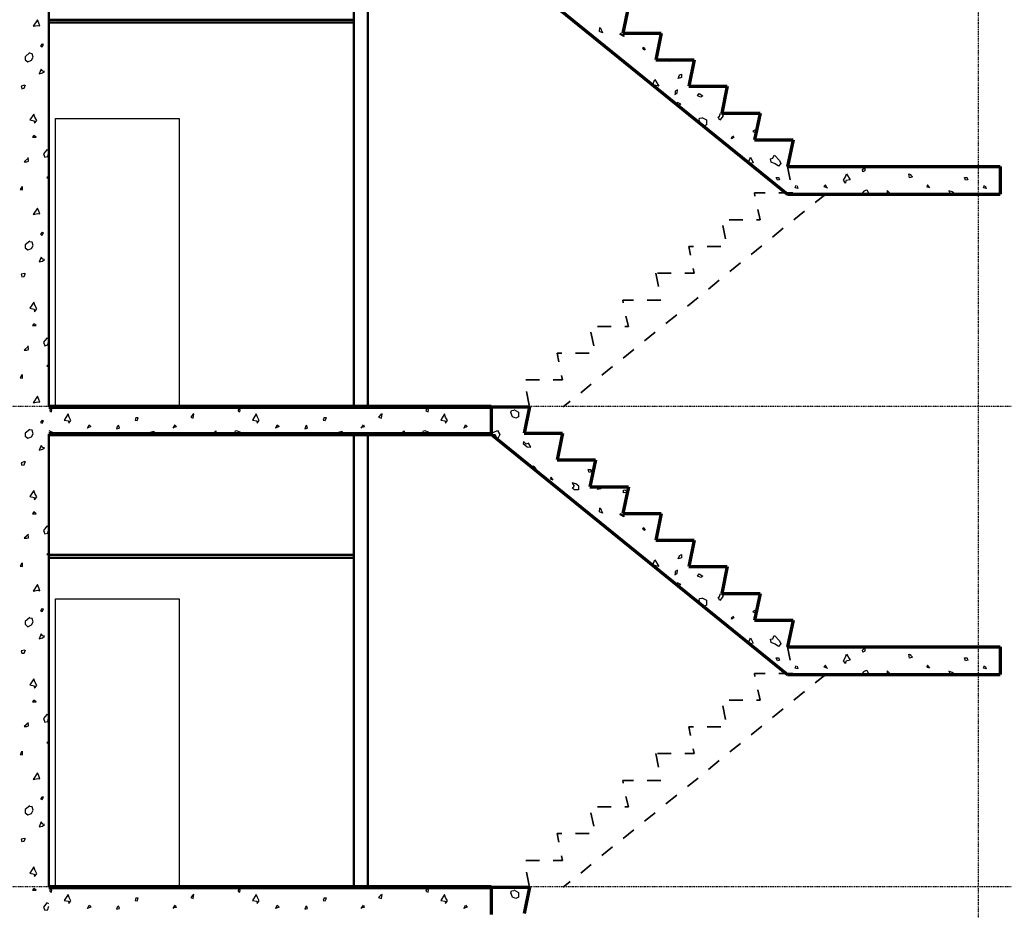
# Model space of a CAD drawing. Header units: millimetres. Extents: x 361 to 67326, y 666 to 56869.
# Tile 115 of 129: x 45473 to 52649, y 34377 to 40866. Entities that reach past the tile are written whole.
import ezdxf

# ---------------------------------------------------------------- set-up
doc = ezdxf.new("R2010")
doc.units = ezdxf.units.MM
doc.linetypes.add('DASHDOT', pattern=[25.4, 12.7, -6.35, 0, -6.35])
doc.layers.add('stramien', color=1, linetype='DASHDOT')
doc.layers.add('vanarris', color=253, linetype='Continuous')

# ---------------------------------------------------------------- blocks, each defined once
blk = doc.blocks.new('*U72')
at = {"layer": 'stramien', "color": 1, "ltscale": 0.5}
blk.add_lwpolyline([(0, 21501.2), (0, -25501.2)], dxfattribs=at)
blk = doc.blocks.new('*U71')
at = {"layer": 'stramien', "color": 0, "linetype": 'ByBlock', "lineweight": -2, "transparency": 16777216}
blk.add_blockref('*U72', (43200, 0), dxfattribs=at)

msp = doc.modelspace()

# ---------------------------------------------------------------- linework, layer by layer
at = {"layer": 'stramien', "color": 1, "ltscale": 0.5}
for points in [[(1736.5, 38051.2), (67326.2, 38051.2)], [(1736.5, 34551.2), (67326.2, 34551.2)]]:
    msp.add_lwpolyline(points, dxfattribs=at)
at = {"layer": 'vanarris', "lineweight": 50}
for p, q in [((45683.9, 41346.2), (45683.9, 38046.2)), ((47908.9, 41346.2), (47908.9, 38046.2)), ((48008.9, 41346.2), (48008.9, 38046.2)), ((47908.9, 40866.2), (45683.9, 40866.2)), ((47908.9, 40846.2), (45683.9, 40846.2)), ((45683.9, 37846.2), (45683.9, 34546.2)), ((47908.9, 37846.2), (47908.9, 34546.2)), ((48008.9, 37846.2), (48008.9, 34546.2)), ((47908.9, 36966.2), (45683.9, 36966.2)), ((47908.9, 36946.2), (45683.9, 36946.2))]:
    msp.add_line(p, q, dxfattribs=at)
at = {"layer": 'vanarris', "lineweight": 70}
for p, q in [((48908.9, 41346.2), (51068.9, 39596.2)), ((49908.9, 40963.7), (49868.9, 40768.7)), ((49868.9, 40768.7), (50148.9, 40768.7)), ((50148.9, 40768.7), (50108.9, 40573.7)), ((50108.9, 40573.7), (50388.9, 40573.7)), ((50388.9, 40573.7), (50348.9, 40381.2)), ((50348.9, 40381.2), (50628.9, 40381.2)), ((50628.9, 40381.2), (50588.9, 40186.2)), ((50588.9, 40186.2), (50868.9, 40186.2)), ((50868.9, 40186.2), (50828.9, 39991.2)), ((50828.9, 39991.2), (51108.9, 39991.2)), ((51108.9, 39991.2), (51068.9, 39796.2)), ((51068.9, 39796.2), (52618.9, 39796.2)), ((52618.9, 39796.2), (52618.9, 39596.2)), ((51068.9, 39596.2), (52618.9, 39596.2)), ((48908.9, 38046.2), (49188.9, 38046.2)), ((48908.9, 38046.2), (48908.9, 37846.2)), ((49188.9, 38046.2), (49148.9, 37853.7)), ((48908.9, 37846.2), (51068.9, 36096.2)), ((49148.9, 37853.7), (49428.9, 37853.7)), ((49428.9, 37853.7), (49388.9, 37658.7)), ((49388.9, 37658.7), (49668.9, 37658.7)), ((49668.9, 37658.7), (49628.9, 37463.7)), ((49628.9, 37463.7), (49908.9, 37463.7)), ((49908.9, 37463.7), (49868.9, 37268.7)), ((49868.9, 37268.7), (50148.9, 37268.7)), ((50148.9, 37268.7), (50108.9, 37073.7)), ((50108.9, 37073.7), (50388.9, 37073.7)), ((50388.9, 37073.7), (50348.9, 36881.2)), ((50348.9, 36881.2), (50628.9, 36881.2)), ((50628.9, 36881.2), (50588.9, 36686.2)), ((50588.9, 36686.2), (50868.9, 36686.2)), ((50868.9, 36686.2), (50828.9, 36491.2)), ((50828.9, 36491.2), (51108.9, 36491.2)), ((51108.9, 36491.2), (51068.9, 36296.2)), ((51068.9, 36296.2), (52618.9, 36296.2)), ((52618.9, 36296.2), (52618.9, 36096.2)), ((51068.9, 36096.2), (52618.9, 36096.2)), ((48908.9, 34546.2), (49188.9, 34546.2)), ((48908.9, 34546.2), (48908.9, 34346.2)), ((49188.9, 34546.2), (49148.9, 34353.7))]:
    msp.add_line(p, q, dxfattribs=at)
at = {"layer": 'vanarris', "lineweight": 25}
for p, q in [((45601.4, 40866.2), (45571.4, 40818.7)), ((45611.4, 40841.2), (45601.4, 40866.2)), ((45618.9, 40821.2), (45611.4, 40841.2)), ((45571.4, 40818.7), (45603.9, 40823.7)), ((45603.9, 40823.7), (45618.9, 40821.2)), ((49698.9, 40781.2), (49701.4, 40808.7)), ((49721.4, 40771.2), (49698.9, 40781.2)), ((49703.9, 40808.7), (49721.4, 40771.2)), ((49848.9, 40768.7), (49876.4, 40751.2)), ((49848.9, 40758.7), (49851.4, 40768.7)), ((45636.4, 40691.2), (45623.9, 40676.2)), ((49876.4, 40743.7), (49848.9, 40758.7)), ((49876.4, 40751.2), (49876.4, 40743.7)), ((45546.4, 40626.2), (45511.4, 40596.2)), ((45563.9, 40618.7), (45546.4, 40621.2)), ((45571.4, 40593.7), (45563.9, 40618.7)), ((45623.9, 40676.2), (45636.4, 40668.7)), ((45646.4, 40686.2), (45636.4, 40688.7)), ((45636.4, 40668.7), (45646.4, 40686.2)), ((50013.9, 40661.2), (50018.9, 40663.7)), ((50021.4, 40643.7), (50013.9, 40661.2)), ((50016.4, 40666.2), (50031.4, 40648.7)), ((50031.4, 40648.7), (50021.4, 40643.7)), ((45511.4, 40596.2), (45511.4, 40573.7)), ((45511.4, 40573.7), (45531.4, 40558.7)), ((45531.4, 40558.7), (45558.9, 40571.2)), ((45558.9, 40571.2), (45571.4, 40593.7)), ((49828.9, 40593.7), (49836.4, 40588.7)), ((50208.9, 40561.2), (50208.9, 40573.7)), ((50226.4, 40563.7), (50208.9, 40561.2)), ((50218.9, 40573.7), (50226.4, 40563.7)), ((45628.9, 40506.2), (45613.9, 40471.2)), ((45613.9, 40471.2), (45638.9, 40478.7)), ((45641.4, 40491.2), (45628.9, 40506.2)), ((45638.9, 40478.7), (45653.9, 40488.7)), ((45653.9, 40488.7), (45641.4, 40491.2)), ((50083.9, 40386.2), (50091.4, 40406.2)), ((50091.4, 40406.2), (50101.4, 40431.2)), ((50101.4, 40431.2), (50131.4, 40381.2)), ((50271.4, 40438.7), (50281.4, 40461.2)), ((50296.4, 40446.2), (50271.4, 40438.7)), ((50278.9, 40461.2), (50296.4, 40468.7)), ((50296.4, 40468.7), (50296.4, 40446.2)), ((45508.9, 40388.7), (45483.9, 40381.2)), ((45483.9, 40381.2), (45488.9, 40363.7)), ((45488.9, 40363.7), (45506.4, 40366.2)), ((45506.4, 40366.2), (45513.9, 40391.2)), ((50098.9, 40388.7), (50083.9, 40386.2)), ((50131.4, 40381.2), (50098.9, 40388.7)), ((50246.4, 40321.2), (50263.9, 40331.2)), ((50266.4, 40356.2), (50248.9, 40346.2)), ((50248.9, 40346.2), (50248.9, 40321.2)), ((50263.9, 40331.2), (50266.4, 40356.2)), ((50268.9, 40263.7), (50248.9, 40253.7)), ((50268.9, 40263.7), (50288.9, 40253.7)), ((50413.9, 40311.2), (50423.9, 40328.7)), ((50436.4, 40301.2), (50413.9, 40311.2)), ((50423.9, 40328.7), (50451.4, 40311.2)), ((50451.4, 40311.2), (50436.4, 40301.2)), ((50288.9, 40253.7), (50271.4, 40233.7)), ((45576.4, 40178.7), (45546.4, 40136.2)), ((45546.4, 40136.2), (45578.9, 40128.7)), ((45583.9, 40156.2), (45576.4, 40178.7)), ((45578.9, 40128.7), (45581.4, 40111.2)), ((45581.4, 40111.2), (45596.4, 40131.2)), ((45596.4, 40131.2), (45583.9, 40156.2)), ((45733.9, 38046.2), (45733.9, 40146.2)), ((45733.9, 40146.2), (46633.9, 40146.2)), ((46633.9, 40146.2), (46633.9, 38046.2)), ((50423.9, 40133.7), (50426.4, 40148.7)), ((50436.4, 40101.2), (50423.9, 40133.7)), ((50426.4, 40148.7), (50443.9, 40151.2)), ((50443.9, 40153.7), (50478.9, 40136.2)), ((50478.9, 40136.2), (50478.9, 40101.2)), ((50563.9, 40156.2), (50573.9, 40163.7)), ((50576.4, 40133.7), (50563.9, 40156.2)), ((50573.9, 40163.7), (50581.4, 40186.2)), ((50598.9, 40166.2), (50576.4, 40133.7)), ((50586.4, 40186.2), (50598.9, 40166.2)), ((50458.9, 40091.2), (50436.4, 40101.2)), ((50478.9, 40101.2), (50458.9, 40091.2)), ((50831.4, 40061.2), (50816.4, 40051.2)), ((50816.4, 40051.2), (50828.9, 40046.2)), ((45576.4, 40023.7), (45566.4, 40011.2)), ((45566.4, 40011.2), (45593.9, 40011.2)), ((45593.9, 40011.2), (45576.4, 40023.7)), ((50661.4, 39998.7), (50666.4, 40016.2)), ((50676.4, 40008.7), (50661.4, 39998.7)), ((50668.9, 40021.2), (50676.4, 40008.7)), ((50981.4, 39991.2), (50988.9, 39983.7)), ((50988.9, 39983.7), (50996.4, 39991.2)), ((45671.4, 39918.7), (45646.4, 39888.7)), ((45683.9, 39911.2), (45671.4, 39918.7)), ((45536.4, 39858.7), (45506.4, 39831.2)), ((45506.4, 39831.2), (45523.9, 39831.2)), ((45523.9, 39831.2), (45536.4, 39836.2)), ((45536.4, 39836.2), (45533.9, 39861.2)), ((45646.4, 39888.7), (45656.4, 39863.7)), ((45656.4, 39863.7), (45678.9, 39868.7)), ((45678.9, 39868.7), (45681.4, 39891.2)), ((45681.4, 39891.2), (45683.9, 39891.2)), ((50776.4, 39826.2), (50788.9, 39838.7)), ((50788.9, 39838.7), (50798.9, 39863.7)), ((50798.9, 39863.7), (50818.9, 39823.7)), ((50943.9, 39853.7), (50961.4, 39856.2)), ((50948.9, 39828.7), (50943.9, 39853.7)), ((50978.9, 39816.2), (50948.9, 39828.7)), ((50961.4, 39856.2), (50971.4, 39878.7)), ((50973.9, 39878.7), (51011.4, 39841.2)), ((51011.4, 39841.2), (51018.9, 39818.7)), ((50781.4, 39821.2), (50776.4, 39826.2)), ((50818.9, 39823.7), (50786.4, 39816.2)), ((51003.9, 39798.7), (50978.9, 39816.2)), ((51018.9, 39818.7), (51003.9, 39798.7)), ((51616.4, 39773.7), (51628.9, 39786.2)), ((51618.9, 39758.7), (51616.4, 39773.7)), ((51631.4, 39766.2), (51618.9, 39758.7)), ((51631.4, 39783.7), (51631.4, 39766.2)), ((51726.4, 39786.2), (51718.9, 39796.2)), ((51726.4, 39796.2), (51726.4, 39786.2)), ((45683.9, 39726.2), (45671.4, 39713.7)), ((45671.4, 39713.7), (45681.4, 39708.7)), ((45681.4, 39708.7), (45683.9, 39713.7)), ((50996.4, 39696.2), (50986.4, 39716.2)), ((50986.4, 39716.2), (51003.9, 39716.2)), ((51011.4, 39698.7), (50996.4, 39696.2)), ((51003.9, 39718.7), (51011.4, 39698.7)), ((51476.4, 39696.2), (51491.4, 39721.2)), ((51491.4, 39676.2), (51476.4, 39696.2)), ((51491.4, 39721.2), (51498.9, 39743.7)), ((51493.9, 39693.7), (51491.4, 39676.2)), ((51526.4, 39698.7), (51493.9, 39693.7)), ((51498.9, 39743.7), (51526.4, 39698.7)), ((51958.9, 39713.7), (51953.9, 39743.7)), ((51953.9, 39743.7), (51966.4, 39738.7)), ((51978.9, 39721.2), (51958.9, 39713.7)), ((51963.9, 39738.7), (51978.9, 39721.2)), ((52366.4, 39696.2), (52358.9, 39716.2)), ((52358.9, 39716.2), (52376.4, 39716.2)), ((52383.9, 39698.7), (52366.4, 39696.2)), ((52376.4, 39718.7), (52383.9, 39698.7)), ((45488.9, 39648.7), (45476.4, 39628.7)), ((45476.4, 39628.7), (45493.9, 39626.2)), ((45493.9, 39626.2), (45493.9, 39651.2)), ((51123.9, 39641.2), (51131.4, 39661.2)), ((51143.9, 39636.2), (51123.9, 39641.2)), ((51138.9, 39656.2), (51143.9, 39636.2)), ((51346.4, 39663.7), (51333.9, 39651.2)), ((51333.9, 39651.2), (51361.4, 39641.2)), ((51356.4, 39641.2), (51346.4, 39663.7)), ((51621.4, 39613.7), (51608.9, 39596.2)), ((51641.4, 39623.7), (51621.4, 39613.7)), ((51651.4, 39621.2), (51641.4, 39623.7)), ((51663.9, 39596.2), (51651.4, 39621.2)), ((51821.4, 39596.2), (51793.9, 39621.2)), ((51793.9, 39621.2), (51793.9, 39596.2)), ((52088.9, 39663.7), (52083.9, 39648.7)), ((52083.9, 39648.7), (52096.4, 39646.2)), ((52106.4, 39641.2), (52088.9, 39663.7)), ((52268.9, 39611.2), (52243.9, 39618.7)), ((52243.9, 39618.7), (52256.4, 39596.2)), ((52496.4, 39641.2), (52503.9, 39661.2)), ((52516.4, 39636.2), (52496.4, 39641.2)), ((52508.9, 39656.2), (52516.4, 39636.2)), ((52291.4, 39596.2), (52268.9, 39611.2)), ((45601.4, 39493.7), (45571.4, 39446.2)), ((45611.4, 39471.2), (45601.4, 39493.7)), ((45618.9, 39451.2), (45611.4, 39471.2)), ((45571.4, 39446.2), (45603.9, 39453.7)), ((45603.9, 39453.7), (45618.9, 39451.2)), ((45636.4, 39318.7), (45623.9, 39303.7)), ((45623.9, 39303.7), (45636.4, 39296.2)), ((45646.4, 39313.7), (45636.4, 39316.2)), ((45636.4, 39296.2), (45646.4, 39313.7)), ((45546.4, 39253.7), (45511.4, 39226.2)), ((45511.4, 39226.2), (45511.4, 39203.7)), ((45511.4, 39203.7), (45531.4, 39188.7)), ((45531.4, 39188.7), (45558.9, 39198.7)), ((45563.9, 39246.2), (45546.4, 39248.7)), ((45558.9, 39198.7), (45571.4, 39221.2)), ((45571.4, 39221.2), (45563.9, 39246.2)), ((45628.9, 39136.2), (45613.9, 39101.2)), ((45641.4, 39121.2), (45628.9, 39136.2)), ((45638.9, 39106.2), (45653.9, 39118.7)), ((45653.9, 39118.7), (45641.4, 39121.2)), ((45613.9, 39101.2), (45638.9, 39106.2)), ((45508.9, 39016.2), (45483.9, 39011.2)), ((45483.9, 39011.2), (45488.9, 38993.7)), ((45488.9, 38993.7), (45506.4, 38996.2)), ((45506.4, 38996.2), (45513.9, 39018.7)), ((45576.4, 38808.7), (45546.4, 38763.7)), ((45546.4, 38763.7), (45578.9, 38756.2)), ((45583.9, 38786.2), (45576.4, 38808.7)), ((45578.9, 38756.2), (45581.4, 38738.7)), ((45581.4, 38738.7), (45596.4, 38758.7)), ((45596.4, 38758.7), (45583.9, 38786.2)), ((45576.4, 38651.2), (45566.4, 38638.7)), ((45566.4, 38638.7), (45593.9, 38638.7)), ((45593.9, 38638.7), (45576.4, 38651.2)), ((45671.4, 38546.2), (45646.4, 38516.2)), ((45683.9, 38538.7), (45671.4, 38546.2)), ((45536.4, 38488.7), (45506.4, 38458.7)), ((45536.4, 38463.7), (45533.9, 38491.2)), ((45646.4, 38516.2), (45656.4, 38491.2)), ((45656.4, 38491.2), (45678.9, 38496.2)), ((45678.9, 38496.2), (45681.4, 38518.7)), ((45681.4, 38518.7), (45683.9, 38521.2)), ((45506.4, 38458.7), (45523.9, 38458.7)), ((45523.9, 38458.7), (45536.4, 38463.7)), ((45683.9, 38353.7), (45671.4, 38341.2)), ((45671.4, 38341.2), (45681.4, 38336.2)), ((45681.4, 38336.2), (45683.9, 38341.2)), ((45488.9, 38278.7), (45476.4, 38256.2)), ((45476.4, 38256.2), (45493.9, 38253.7)), ((45493.9, 38253.7), (45493.9, 38281.2)), ((45601.4, 38123.7), (45571.4, 38073.7)), ((45611.4, 38098.7), (45601.4, 38123.7)), ((45571.4, 38073.7), (45603.9, 38081.2)), ((45603.9, 38081.2), (45618.9, 38078.7)), ((45618.9, 38078.7), (45611.4, 38098.7)), ((45706.4, 38023.7), (45696.4, 38036.2)), ((46971.4, 38046.2), (46968.9, 38036.2)), ((46968.9, 38036.2), (46976.4, 38046.2)), ((47078.9, 38023.7), (47068.9, 38036.2)), ((48341.4, 38046.2), (48341.4, 38036.2)), ((48341.4, 38036.2), (48348.9, 38046.2)), ((48451.4, 38023.7), (48438.9, 38036.2)), ((45693.9, 38033.7), (45691.4, 38016.2)), ((45691.4, 38016.2), (45703.9, 38008.7)), ((45703.9, 38008.7), (45706.4, 38023.7)), ((45826.4, 37993.7), (45796.4, 37948.7)), ((45833.9, 37971.2), (45826.4, 37993.7)), ((45846.4, 37946.2), (45833.9, 37971.2)), ((46318.9, 37968.7), (46313.9, 37948.7)), ((46336.4, 37966.2), (46318.9, 37966.2)), ((46328.9, 37946.2), (46336.4, 37966.2)), ((46733.9, 37988.7), (46718.9, 37971.2)), ((46718.9, 37971.2), (46736.4, 37963.7)), ((46741.4, 37993.7), (46731.4, 37988.7)), ((46736.4, 37963.7), (46741.4, 37993.7)), ((47066.4, 38033.7), (47063.9, 38016.2)), ((47063.9, 38016.2), (47076.4, 38008.7)), ((47076.4, 38008.7), (47078.9, 38023.7)), ((47196.4, 37993.7), (47168.9, 37948.7)), ((47206.4, 37971.2), (47196.4, 37993.7)), ((47218.9, 37946.2), (47206.4, 37971.2)), ((47691.4, 37968.7), (47683.9, 37948.7)), ((47708.9, 37966.2), (47691.4, 37966.2)), ((47698.9, 37946.2), (47708.9, 37966.2)), ((48103.9, 37988.7), (48088.9, 37971.2)), ((48088.9, 37971.2), (48108.9, 37963.7)), ((48113.9, 37993.7), (48101.4, 37988.7)), ((48108.9, 37963.7), (48113.9, 37993.7)), ((48436.4, 38033.7), (48433.9, 38016.2)), ((48433.9, 38016.2), (48448.9, 38008.7)), ((48448.9, 38008.7), (48451.4, 38023.7)), ((48568.9, 37993.7), (48541.4, 37948.7)), ((48576.4, 37971.2), (48568.9, 37993.7)), ((48591.4, 37946.2), (48576.4, 37971.2)), ((49051.4, 38003.7), (49056.4, 38018.7)), ((49063.9, 37973.7), (49051.4, 38003.7)), ((49056.4, 38018.7), (49073.9, 38021.2)), ((49088.9, 37963.7), (49063.9, 37973.7)), ((49073.9, 38026.2), (49108.9, 38006.2)), ((49108.9, 37973.7), (49088.9, 37963.7)), ((49108.9, 38006.2), (49108.9, 37973.7)), ((45636.4, 37948.7), (45623.9, 37931.2)), ((45623.9, 37931.2), (45636.4, 37926.2)), ((45646.4, 37943.7), (45636.4, 37946.2)), ((45636.4, 37926.2), (45646.4, 37943.7)), ((45796.4, 37948.7), (45828.9, 37943.7)), ((45828.9, 37943.7), (45831.4, 37926.2)), ((45831.4, 37926.2), (45846.4, 37946.2)), ((45991.4, 37901.2), (45963.9, 37891.2)), ((45966.4, 37891.2), (45978.9, 37913.7)), ((45978.9, 37913.7), (45991.4, 37901.2)), ((46186.4, 37906.2), (46178.9, 37886.2)), ((46178.9, 37886.2), (46198.9, 37891.2)), ((46198.9, 37891.2), (46193.9, 37911.2)), ((46313.9, 37948.7), (46328.9, 37946.2)), ((46591.4, 37891.2), (46606.4, 37913.7)), ((46613.9, 37898.7), (46598.9, 37896.2)), ((46606.4, 37913.7), (46613.9, 37898.7)), ((47168.9, 37948.7), (47201.4, 37943.7)), ((47201.4, 37943.7), (47203.9, 37926.2)), ((47203.9, 37926.2), (47218.9, 37946.2)), ((47363.9, 37901.2), (47333.9, 37891.2)), ((47338.9, 37891.2), (47348.9, 37913.7)), ((47348.9, 37913.7), (47363.9, 37901.2)), ((47558.9, 37906.2), (47551.4, 37886.2)), ((47551.4, 37886.2), (47571.4, 37891.2)), ((47571.4, 37891.2), (47563.9, 37911.2)), ((47683.9, 37948.7), (47698.9, 37946.2)), ((47961.4, 37891.2), (47978.9, 37913.7)), ((47983.9, 37898.7), (47971.4, 37896.2)), ((47978.9, 37913.7), (47983.9, 37898.7)), ((48541.4, 37948.7), (48573.9, 37943.7)), ((48573.9, 37943.7), (48576.4, 37926.2)), ((48576.4, 37926.2), (48591.4, 37946.2)), ((48733.9, 37901.2), (48706.4, 37891.2)), ((48711.4, 37891.2), (48721.4, 37913.7)), ((48721.4, 37913.7), (48733.9, 37901.2)), ((45546.4, 37881.2), (45511.4, 37853.7)), ((45511.4, 37853.7), (45511.4, 37831.2)), ((45511.4, 37831.2), (45531.4, 37816.2)), ((45531.4, 37816.2), (45558.9, 37826.2)), ((45563.9, 37876.2), (45546.4, 37878.7)), ((45558.9, 37826.2), (45571.4, 37848.7)), ((45571.4, 37848.7), (45563.9, 37876.2)), ((45683.9, 37873.7), (45703.9, 37863.7)), ((45703.9, 37863.7), (45716.4, 37846.2)), ((46406.4, 37846.2), (46426.4, 37861.2)), ((46426.4, 37861.2), (46453.9, 37868.7)), ((46453.9, 37868.7), (46438.9, 37846.2)), ((46876.4, 37846.2), (46901.4, 37871.2)), ((46901.4, 37871.2), (46901.4, 37846.2)), ((47033.9, 37846.2), (47046.4, 37871.2)), ((47046.4, 37871.2), (47053.9, 37873.7)), ((47053.9, 37873.7), (47073.9, 37863.7)), ((47073.9, 37863.7), (47086.4, 37846.2)), ((47776.4, 37846.2), (47798.9, 37861.2)), ((47798.9, 37861.2), (47823.9, 37868.7)), ((47823.9, 37868.7), (47811.4, 37846.2)), ((48246.4, 37846.2), (48273.9, 37871.2)), ((48273.9, 37871.2), (48273.9, 37846.2)), ((48403.9, 37846.2), (48416.4, 37871.2)), ((48416.4, 37871.2), (48426.4, 37873.7)), ((48426.4, 37873.7), (48446.4, 37863.7)), ((48446.4, 37863.7), (48458.9, 37846.2)), ((48901.4, 37848.7), (48953.9, 37873.7)), ((48938.9, 37841.2), (48903.9, 37846.2)), ((48953.9, 37811.2), (48938.9, 37841.2)), ((48953.9, 37873.7), (48971.4, 37843.7)), ((48971.4, 37843.7), (48953.9, 37811.2)), ((45628.9, 37763.7), (45613.9, 37728.7)), ((45641.4, 37748.7), (45628.9, 37763.7)), ((45653.9, 37746.2), (45641.4, 37748.7)), ((49143.9, 37793.7), (49141.4, 37778.7)), ((49141.4, 37778.7), (49171.4, 37753.7)), ((49163.9, 37773.7), (49143.9, 37793.7)), ((49181.4, 37781.2), (49163.9, 37773.7)), ((49171.4, 37753.7), (49198.9, 37751.2)), ((49198.9, 37751.2), (49181.4, 37781.2)), ((45613.9, 37728.7), (45638.9, 37736.2)), ((45638.9, 37736.2), (45653.9, 37746.2)), ((45508.9, 37646.2), (45483.9, 37638.7)), ((45483.9, 37638.7), (45488.9, 37621.2)), ((45488.9, 37621.2), (45506.4, 37623.7)), ((45506.4, 37623.7), (45513.9, 37648.7)), ((49213.9, 37591.2), (49211.4, 37616.2)), ((49211.4, 37616.2), (49221.4, 37611.2)), ((49218.9, 37611.2), (49233.9, 37593.7)), ((49233.9, 37593.7), (49218.9, 37586.2)), ((49346.4, 37533.7), (49338.9, 37521.2)), ((49361.4, 37511.2), (49346.4, 37533.7)), ((49623.9, 37566.2), (49616.4, 37588.7)), ((49616.4, 37588.7), (49633.9, 37588.7)), ((49638.9, 37571.2), (49623.9, 37566.2)), ((49633.9, 37591.2), (49638.9, 37571.2)), ((49338.9, 37521.2), (49353.9, 37516.2)), ((49526.4, 37483.7), (49498.9, 37491.2)), ((49498.9, 37491.2), (49513.9, 37468.7)), ((49501.4, 37451.2), (49513.9, 37468.7)), ((49548.9, 37468.7), (49526.4, 37483.7)), ((49546.4, 37468.7), (49546.4, 37441.2)), ((49683.9, 37443.7), (49698.9, 37463.7)), ((49701.4, 37463.7), (49711.4, 37448.7)), ((45576.4, 37436.2), (45546.4, 37391.2)), ((45546.4, 37391.2), (45578.9, 37386.2)), ((45583.9, 37413.7), (45576.4, 37436.2)), ((45581.4, 37368.7), (45596.4, 37388.7)), ((45596.4, 37388.7), (45583.9, 37413.7)), ((49516.4, 37441.2), (49501.4, 37451.2)), ((49546.4, 37441.2), (49516.4, 37441.2)), ((49711.4, 37448.7), (49683.9, 37443.7)), ((49873.9, 37438.7), (49883.9, 37441.2)), ((49873.9, 37418.7), (49873.9, 37438.7)), ((49888.9, 37421.2), (49873.9, 37418.7)), ((49883.9, 37441.2), (49891.4, 37433.7)), ((45578.9, 37386.2), (45581.4, 37368.7)), ((45576.4, 37281.2), (45566.4, 37266.2)), ((45566.4, 37266.2), (45593.9, 37266.2)), ((45593.9, 37266.2), (45576.4, 37281.2)), ((49698.9, 37281.2), (49701.4, 37308.7)), ((49721.4, 37271.2), (49698.9, 37281.2)), ((49703.9, 37308.7), (49721.4, 37271.2)), ((49848.9, 37268.7), (49876.4, 37251.2)), ((49848.9, 37258.7), (49851.4, 37268.7)), ((49876.4, 37243.7), (49848.9, 37258.7)), ((49876.4, 37251.2), (49876.4, 37243.7)), ((45671.4, 37176.2), (45646.4, 37143.7)), ((45683.9, 37166.2), (45671.4, 37176.2)), ((45536.4, 37116.2), (45506.4, 37088.7)), ((45536.4, 37091.2), (45533.9, 37118.7)), ((45646.4, 37143.7), (45656.4, 37121.2)), ((45656.4, 37121.2), (45678.9, 37126.2)), ((45678.9, 37126.2), (45681.4, 37146.2)), ((45681.4, 37146.2), (45683.9, 37148.7)), ((50013.9, 37161.2), (50018.9, 37163.7)), ((50021.4, 37143.7), (50013.9, 37161.2)), ((50016.4, 37166.2), (50031.4, 37148.7)), ((50031.4, 37148.7), (50021.4, 37143.7)), ((45506.4, 37088.7), (45523.9, 37088.7)), ((45523.9, 37088.7), (45536.4, 37091.2)), ((49828.9, 37093.7), (49836.4, 37088.7)), ((50208.9, 37061.2), (50208.9, 37073.7)), ((50226.4, 37063.7), (50208.9, 37061.2)), ((50218.9, 37073.7), (50226.4, 37063.7)), ((45683.9, 36983.7), (45671.4, 36968.7)), ((45671.4, 36968.7), (45681.4, 36966.2)), ((45681.4, 36966.2), (45683.9, 36971.2)), ((50271.4, 36938.7), (50281.4, 36961.2)), ((50278.9, 36961.2), (50296.4, 36968.7)), ((50296.4, 36968.7), (50296.4, 36946.2)), ((45488.9, 36906.2), (45476.4, 36883.7)), ((45493.9, 36881.2), (45493.9, 36908.7)), ((50083.9, 36886.2), (50091.4, 36906.2)), ((50098.9, 36888.7), (50083.9, 36886.2)), ((50091.4, 36906.2), (50101.4, 36931.2)), ((50131.4, 36881.2), (50098.9, 36888.7)), ((50101.4, 36931.2), (50131.4, 36881.2)), ((50296.4, 36946.2), (50271.4, 36938.7)), ((45476.4, 36883.7), (45493.9, 36881.2)), ((50246.4, 36821.2), (50263.9, 36831.2)), ((50266.4, 36856.2), (50248.9, 36846.2)), ((50248.9, 36846.2), (50248.9, 36821.2)), ((50263.9, 36831.2), (50266.4, 36856.2)), ((50413.9, 36811.2), (50423.9, 36828.7)), ((50423.9, 36828.7), (50451.4, 36811.2)), ((45601.4, 36751.2), (45571.4, 36703.7)), ((45611.4, 36726.2), (45601.4, 36751.2)), ((50268.9, 36763.7), (50248.9, 36753.7)), ((50268.9, 36763.7), (50288.9, 36753.7)), ((50288.9, 36753.7), (50271.4, 36733.7)), ((50436.4, 36801.2), (50413.9, 36811.2)), ((50451.4, 36811.2), (50436.4, 36801.2)), ((45571.4, 36703.7), (45603.9, 36708.7)), ((45603.9, 36708.7), (45618.9, 36706.2)), ((45618.9, 36706.2), (45611.4, 36726.2)), ((50573.9, 36663.7), (50581.4, 36686.2)), ((50586.4, 36686.2), (50598.9, 36666.2)), ((45733.9, 34546.2), (45733.9, 36646.2)), ((45733.9, 36646.2), (46633.9, 36646.2)), ((46633.9, 36646.2), (46633.9, 34546.2)), ((50423.9, 36633.7), (50426.4, 36648.7)), ((50436.4, 36601.2), (50423.9, 36633.7)), ((50426.4, 36648.7), (50443.9, 36651.2)), ((50458.9, 36591.2), (50436.4, 36601.2)), ((50443.9, 36653.7), (50478.9, 36636.2)), ((50478.9, 36601.2), (50458.9, 36591.2)), ((50478.9, 36636.2), (50478.9, 36601.2)), ((50563.9, 36656.2), (50573.9, 36663.7)), ((50576.4, 36633.7), (50563.9, 36656.2)), ((50598.9, 36666.2), (50576.4, 36633.7)), ((45636.4, 36576.2), (45623.9, 36561.2)), ((45623.9, 36561.2), (45636.4, 36553.7)), ((45646.4, 36571.2), (45636.4, 36573.7)), ((45636.4, 36553.7), (45646.4, 36571.2)), ((50831.4, 36561.2), (50816.4, 36551.2)), ((50816.4, 36551.2), (50828.9, 36546.2)), ((45546.4, 36511.2), (45511.4, 36481.2)), ((45511.4, 36481.2), (45511.4, 36461.2)), ((45511.4, 36461.2), (45531.4, 36443.7)), ((45531.4, 36443.7), (45558.9, 36456.2)), ((45563.9, 36503.7), (45546.4, 36506.2)), ((45558.9, 36456.2), (45571.4, 36478.7)), ((45571.4, 36478.7), (45563.9, 36503.7)), ((50661.4, 36498.7), (50666.4, 36516.2)), ((50676.4, 36508.7), (50661.4, 36498.7)), ((50668.9, 36521.2), (50676.4, 36508.7)), ((50981.4, 36491.2), (50988.9, 36483.7)), ((50988.9, 36483.7), (50996.4, 36491.2)), ((45628.9, 36391.2), (45613.9, 36356.2)), ((45641.4, 36376.2), (45628.9, 36391.2)), ((45613.9, 36356.2), (45638.9, 36363.7)), ((45638.9, 36363.7), (45653.9, 36373.7)), ((45653.9, 36373.7), (45641.4, 36376.2)), ((50776.4, 36326.2), (50788.9, 36338.7)), ((50781.4, 36321.2), (50776.4, 36326.2)), ((50818.9, 36323.7), (50786.4, 36316.2)), ((50788.9, 36338.7), (50798.9, 36363.7)), ((50798.9, 36363.7), (50818.9, 36323.7)), ((50943.9, 36353.7), (50961.4, 36356.2)), ((50948.9, 36328.7), (50943.9, 36353.7)), ((50978.9, 36316.2), (50948.9, 36328.7)), ((50961.4, 36356.2), (50971.4, 36378.7)), ((50973.9, 36378.7), (51011.4, 36341.2)), ((51003.9, 36298.7), (50978.9, 36316.2)), ((51018.9, 36318.7), (51003.9, 36298.7)), ((51011.4, 36341.2), (51018.9, 36318.7)), ((45508.9, 36273.7), (45483.9, 36268.7)), ((45483.9, 36268.7), (45488.9, 36251.2)), ((45488.9, 36251.2), (45506.4, 36251.2)), ((45506.4, 36251.2), (45513.9, 36276.2)), ((51491.4, 36221.2), (51498.9, 36243.7)), ((51498.9, 36243.7), (51526.4, 36198.7)), ((51616.4, 36273.7), (51628.9, 36286.2)), ((51618.9, 36258.7), (51616.4, 36273.7)), ((51631.4, 36266.2), (51618.9, 36258.7)), ((51631.4, 36283.7), (51631.4, 36266.2)), ((51726.4, 36286.2), (51718.9, 36296.2)), ((51726.4, 36296.2), (51726.4, 36286.2)), ((51958.9, 36213.7), (51953.9, 36243.7)), ((51953.9, 36243.7), (51966.4, 36238.7)), ((50996.4, 36196.2), (50986.4, 36216.2)), ((50986.4, 36216.2), (51003.9, 36216.2)), ((51011.4, 36198.7), (50996.4, 36196.2)), ((51003.9, 36218.7), (51011.4, 36198.7)), ((51476.4, 36196.2), (51491.4, 36221.2)), ((51491.4, 36176.2), (51476.4, 36196.2)), ((51493.9, 36193.7), (51491.4, 36176.2)), ((51526.4, 36198.7), (51493.9, 36193.7)), ((51978.9, 36221.2), (51958.9, 36213.7)), ((51963.9, 36238.7), (51978.9, 36221.2)), ((52366.4, 36196.2), (52358.9, 36216.2)), ((52358.9, 36216.2), (52376.4, 36216.2)), ((52383.9, 36198.7), (52366.4, 36196.2)), ((52376.4, 36218.7), (52383.9, 36198.7)), ((51123.9, 36141.2), (51131.4, 36161.2)), ((51143.9, 36136.2), (51123.9, 36141.2)), ((51138.9, 36156.2), (51143.9, 36136.2)), ((51346.4, 36163.7), (51333.9, 36151.2)), ((51333.9, 36151.2), (51361.4, 36141.2)), ((51356.4, 36141.2), (51346.4, 36163.7)), ((51621.4, 36113.7), (51608.9, 36096.2)), ((51641.4, 36123.7), (51621.4, 36113.7)), ((51648.9, 36121.2), (51641.4, 36123.7)), ((51663.9, 36096.2), (51648.9, 36121.2)), ((51821.4, 36096.2), (51793.9, 36121.2)), ((51793.9, 36121.2), (51793.9, 36096.2)), ((52088.9, 36163.7), (52083.9, 36148.7)), ((52083.9, 36148.7), (52096.4, 36146.2)), ((52106.4, 36141.2), (52088.9, 36163.7)), ((52268.9, 36111.2), (52243.9, 36118.7)), ((52243.9, 36118.7), (52256.4, 36096.2)), ((52291.4, 36096.2), (52268.9, 36111.2)), ((52496.4, 36141.2), (52503.9, 36161.2)), ((52516.4, 36136.2), (52496.4, 36141.2)), ((52508.9, 36156.2), (52516.4, 36136.2)), ((45576.4, 36063.7), (45546.4, 36021.2)), ((45583.9, 36041.2), (45576.4, 36063.7)), ((45596.4, 36016.2), (45583.9, 36041.2)), ((45546.4, 36021.2), (45578.9, 36013.7)), ((45578.9, 36013.7), (45581.4, 35996.2)), ((45581.4, 35996.2), (45596.4, 36016.2)), ((45576.4, 35908.7), (45566.4, 35896.2)), ((45566.4, 35896.2), (45593.9, 35896.2)), ((45593.9, 35896.2), (45576.4, 35908.7)), ((45536.4, 35743.7), (45506.4, 35716.2)), ((45536.4, 35721.2), (45533.9, 35746.2)), ((45671.4, 35803.7), (45646.4, 35773.7)), ((45646.4, 35773.7), (45656.4, 35748.7)), ((45656.4, 35748.7), (45678.9, 35753.7)), ((45683.9, 35796.2), (45671.4, 35803.7)), ((45678.9, 35753.7), (45681.4, 35776.2)), ((45681.4, 35776.2), (45683.9, 35778.7)), ((45506.4, 35716.2), (45523.9, 35716.2)), ((45523.9, 35716.2), (45536.4, 35721.2)), ((45683.9, 35611.2), (45671.4, 35598.7)), ((45671.4, 35598.7), (45681.4, 35593.7)), ((45681.4, 35593.7), (45683.9, 35598.7)), ((45488.9, 35533.7), (45476.4, 35513.7)), ((45493.9, 35511.2), (45493.9, 35536.2)), ((45476.4, 35513.7), (45493.9, 35511.2)), ((45601.4, 35378.7), (45571.4, 35331.2)), ((45571.4, 35331.2), (45603.9, 35338.7)), ((45611.4, 35356.2), (45601.4, 35378.7)), ((45603.9, 35338.7), (45618.9, 35336.2)), ((45618.9, 35336.2), (45611.4, 35356.2)), ((45636.4, 35203.7), (45623.9, 35188.7)), ((45623.9, 35188.7), (45636.4, 35183.7)), ((45636.4, 35183.7), (45646.4, 35201.2)), ((45646.4, 35201.2), (45636.4, 35201.2)), ((45546.4, 35138.7), (45511.4, 35111.2)), ((45511.4, 35111.2), (45511.4, 35088.7)), ((45563.9, 35131.2), (45546.4, 35133.7)), ((45558.9, 35083.7), (45571.4, 35106.2)), ((45571.4, 35106.2), (45563.9, 35131.2)), ((45511.4, 35088.7), (45531.4, 35073.7)), ((45531.4, 35073.7), (45558.9, 35083.7)), ((45628.9, 35021.2), (45613.9, 34986.2)), ((45641.4, 35006.2), (45628.9, 35021.2)), ((45613.9, 34986.2), (45638.9, 34991.2)), ((45638.9, 34991.2), (45653.9, 35003.7)), ((45653.9, 35003.7), (45641.4, 35006.2)), ((45508.9, 34901.2), (45483.9, 34896.2)), ((45483.9, 34896.2), (45488.9, 34878.7)), ((45488.9, 34878.7), (45506.4, 34881.2)), ((45506.4, 34881.2), (45513.9, 34903.7)), ((45576.4, 34693.7), (45546.4, 34648.7)), ((45583.9, 34671.2), (45576.4, 34693.7)), ((45596.4, 34643.7), (45583.9, 34671.2)), ((45546.4, 34648.7), (45578.9, 34641.2)), ((45578.9, 34641.2), (45581.4, 34623.7)), ((45581.4, 34623.7), (45596.4, 34643.7)), ((45576.4, 34536.2), (45566.4, 34523.7)), ((45566.4, 34523.7), (45593.9, 34523.7)), ((45593.9, 34523.7), (45576.4, 34536.2)), ((45693.9, 34533.7), (45691.4, 34516.2)), ((45706.4, 34523.7), (45696.4, 34536.2)), ((45703.9, 34508.7), (45706.4, 34523.7)), ((46971.4, 34546.2), (46968.9, 34536.2)), ((46968.9, 34536.2), (46976.4, 34546.2)), ((47066.4, 34533.7), (47063.9, 34516.2)), ((47078.9, 34523.7), (47068.9, 34536.2)), ((47076.4, 34508.7), (47078.9, 34523.7)), ((48341.4, 34546.2), (48341.4, 34536.2)), ((48341.4, 34536.2), (48348.9, 34546.2)), ((48436.4, 34533.7), (48433.9, 34516.2)), ((48451.4, 34523.7), (48438.9, 34536.2)), ((48448.9, 34508.7), (48451.4, 34523.7)), ((49051.4, 34503.7), (49056.4, 34518.7)), ((49056.4, 34518.7), (49073.9, 34521.2)), ((49073.9, 34526.2), (49108.9, 34506.2)), ((45691.4, 34516.2), (45703.9, 34508.7)), ((45826.4, 34493.7), (45796.4, 34448.7)), ((45796.4, 34448.7), (45828.9, 34443.7)), ((45833.9, 34471.2), (45826.4, 34493.7)), ((45831.4, 34426.2), (45846.4, 34446.2)), ((45846.4, 34446.2), (45833.9, 34471.2)), ((46318.9, 34468.7), (46313.9, 34448.7)), ((46313.9, 34448.7), (46328.9, 34446.2)), ((46336.4, 34466.2), (46318.9, 34466.2)), ((46328.9, 34446.2), (46336.4, 34466.2)), ((46733.9, 34488.7), (46718.9, 34471.2)), ((46718.9, 34471.2), (46736.4, 34463.7)), ((46741.4, 34493.7), (46731.4, 34488.7)), ((46736.4, 34463.7), (46741.4, 34493.7)), ((47063.9, 34516.2), (47076.4, 34508.7)), ((47196.4, 34493.7), (47168.9, 34448.7)), ((47168.9, 34448.7), (47201.4, 34443.7)), ((47206.4, 34471.2), (47196.4, 34493.7)), ((47203.9, 34426.2), (47218.9, 34446.2)), ((47218.9, 34446.2), (47206.4, 34471.2)), ((47691.4, 34468.7), (47683.9, 34448.7)), ((47683.9, 34448.7), (47698.9, 34446.2)), ((47708.9, 34466.2), (47691.4, 34466.2)), ((47698.9, 34446.2), (47708.9, 34466.2)), ((48103.9, 34488.7), (48088.9, 34471.2)), ((48088.9, 34471.2), (48108.9, 34463.7)), ((48113.9, 34493.7), (48101.4, 34488.7)), ((48108.9, 34463.7), (48113.9, 34493.7)), ((48433.9, 34516.2), (48448.9, 34508.7)), ((48568.9, 34493.7), (48541.4, 34448.7)), ((48541.4, 34448.7), (48573.9, 34443.7)), ((48576.4, 34471.2), (48568.9, 34493.7)), ((48591.4, 34446.2), (48576.4, 34471.2)), ((48576.4, 34426.2), (48591.4, 34446.2)), ((49063.9, 34473.7), (49051.4, 34503.7)), ((49088.9, 34463.7), (49063.9, 34473.7)), ((49108.9, 34473.7), (49088.9, 34463.7)), ((49108.9, 34506.2), (49108.9, 34473.7)), ((45671.4, 34431.2), (45646.4, 34401.2)), ((45646.4, 34401.2), (45656.4, 34378.7)), ((45656.4, 34378.7), (45678.9, 34381.2)), ((45683.9, 34423.7), (45671.4, 34431.2)), ((45678.9, 34381.2), (45681.4, 34403.7)), ((45681.4, 34403.7), (45683.9, 34406.2)), ((45828.9, 34443.7), (45831.4, 34426.2)), ((45991.4, 34401.2), (45963.9, 34391.2)), ((45966.4, 34391.2), (45978.9, 34413.7)), ((45978.9, 34413.7), (45991.4, 34401.2)), ((46186.4, 34406.2), (46178.9, 34386.2)), ((46178.9, 34386.2), (46198.9, 34391.2)), ((46198.9, 34391.2), (46193.9, 34411.2)), ((46591.4, 34391.2), (46606.4, 34413.7)), ((46613.9, 34398.7), (46598.9, 34396.2)), ((46606.4, 34413.7), (46613.9, 34398.7)), ((47201.4, 34443.7), (47203.9, 34426.2)), ((47363.9, 34401.2), (47333.9, 34391.2)), ((47338.9, 34391.2), (47348.9, 34413.7)), ((47348.9, 34413.7), (47363.9, 34401.2)), ((47558.9, 34406.2), (47551.4, 34386.2)), ((47551.4, 34386.2), (47571.4, 34391.2)), ((47571.4, 34391.2), (47563.9, 34411.2)), ((47961.4, 34391.2), (47978.9, 34413.7)), ((47983.9, 34398.7), (47971.4, 34396.2)), ((47978.9, 34413.7), (47983.9, 34398.7)), ((48573.9, 34443.7), (48576.4, 34426.2)), ((48733.9, 34401.2), (48706.4, 34391.2)), ((48711.4, 34391.2), (48721.4, 34413.7)), ((48721.4, 34413.7), (48733.9, 34401.2))]:
    msp.add_line(p, q, dxfattribs=at)
at = {"layer": 'vanarris', "lineweight": 35}
for p, q in [((51068.9, 39796.2), (51088.9, 39698.7)), ((50906.4, 39603.7), (50828.9, 39603.7)), ((50828.9, 39603.7), (50831.4, 39581.2)), ((51106.4, 39603.7), (51006.4, 39603.7)), ((51348.9, 39596.2), (51271.4, 39533.7)), ((50851.4, 39483.7), (50868.9, 39408.7)), ((51191.4, 39471.2), (51113.9, 39408.7)), ((50743.9, 39408.7), (50643.9, 39408.7)), ((50868.9, 39408.7), (50843.9, 39408.7)), ((50596.4, 39366.2), (50616.4, 39268.7)), ((51036.4, 39346.2), (50958.9, 39281.2)), ((50383.9, 39213.7), (50348.9, 39213.7)), ((50348.9, 39213.7), (50361.4, 39151.2)), ((50583.9, 39213.7), (50483.9, 39213.7)), ((50881.4, 39218.7), (50803.9, 39156.2)), ((50381.4, 39053.7), (50388.9, 39018.7)), ((50726.4, 39093.7), (50648.9, 39031.2)), ((50108.9, 39018.7), (50128.9, 38921.2)), ((50221.4, 39018.7), (50121.4, 39018.7)), ((50388.9, 39018.7), (50321.4, 39018.7)), ((50571.4, 38968.7), (50493.9, 38903.7)), ((49946.4, 38823.7), (49868.9, 38823.7)), ((49868.9, 38823.7), (49871.4, 38803.7)), ((50146.4, 38823.7), (50046.4, 38823.7)), ((50416.4, 38841.2), (50338.9, 38778.7)), ((49891.4, 38706.2), (49908.9, 38631.2)), ((50261.4, 38716.2), (50181.4, 38653.7)), ((49783.9, 38631.2), (49683.9, 38631.2)), ((49908.9, 38631.2), (49883.9, 38631.2)), ((49636.4, 38588.7), (49656.4, 38491.2)), ((50103.9, 38588.7), (50026.4, 38526.2)), ((49423.9, 38436.2), (49388.9, 38436.2)), ((49388.9, 38436.2), (49401.4, 38373.7)), ((49623.9, 38436.2), (49523.9, 38436.2)), ((49948.9, 38463.7), (49871.4, 38401.2)), ((49793.9, 38338.7), (49716.4, 38276.2)), ((49421.4, 38273.7), (49428.9, 38241.2)), ((49261.4, 38241.2), (49161.4, 38241.2)), ((49428.9, 38241.2), (49361.4, 38241.2)), ((49638.9, 38211.2), (49561.4, 38148.7)), ((49166.4, 38156.2), (49186.4, 38058.7)), ((49483.9, 38086.2), (49433.9, 38046.2)), ((51068.9, 36296.2), (51088.9, 36198.7)), ((50906.4, 36103.7), (50828.9, 36103.7)), ((50828.9, 36103.7), (50831.4, 36081.2)), ((51106.4, 36103.7), (51006.4, 36103.7)), ((51348.9, 36096.2), (51271.4, 36033.7)), ((50851.4, 35983.7), (50868.9, 35908.7)), ((51191.4, 35971.2), (51113.9, 35908.7)), ((50743.9, 35908.7), (50643.9, 35908.7)), ((50868.9, 35908.7), (50843.9, 35908.7)), ((50596.4, 35866.2), (50616.4, 35768.7)), ((51036.4, 35846.2), (50958.9, 35781.2)), ((50383.9, 35713.7), (50348.9, 35713.7)), ((50348.9, 35713.7), (50361.4, 35651.2)), ((50583.9, 35713.7), (50483.9, 35713.7)), ((50881.4, 35718.7), (50803.9, 35656.2)), ((50381.4, 35553.7), (50388.9, 35518.7)), ((50726.4, 35593.7), (50648.9, 35531.2)), ((50108.9, 35518.7), (50128.9, 35421.2)), ((50221.4, 35518.7), (50121.4, 35518.7)), ((50388.9, 35518.7), (50321.4, 35518.7)), ((50571.4, 35468.7), (50493.9, 35403.7)), ((49946.4, 35323.7), (49868.9, 35323.7)), ((49868.9, 35323.7), (49871.4, 35303.7)), ((50146.4, 35323.7), (50046.4, 35323.7)), ((50416.4, 35341.2), (50338.9, 35278.7)), ((49891.4, 35206.2), (49908.9, 35131.2)), ((50261.4, 35216.2), (50181.4, 35153.7)), ((49783.9, 35131.2), (49683.9, 35131.2)), ((49908.9, 35131.2), (49883.9, 35131.2)), ((49636.4, 35088.7), (49656.4, 34991.2)), ((50103.9, 35088.7), (50026.4, 35026.2)), ((49948.9, 34963.7), (49871.4, 34901.2)), ((49423.9, 34936.2), (49388.9, 34936.2)), ((49388.9, 34936.2), (49401.4, 34873.7)), ((49623.9, 34936.2), (49523.9, 34936.2)), ((49793.9, 34838.7), (49716.4, 34776.2)), ((49261.4, 34741.2), (49161.4, 34741.2)), ((49428.9, 34741.2), (49361.4, 34741.2)), ((49421.4, 34773.7), (49428.9, 34741.2)), ((49638.9, 34711.2), (49561.4, 34648.7)), ((49166.4, 34656.2), (49186.4, 34558.7)), ((49483.9, 34586.2), (49433.9, 34546.2))]:
    msp.add_line(p, q, dxfattribs=at)
at = {"layer": 'vanarris', "lineweight": 90}
for p, q in [((48908.9, 38046.2), (45683.9, 38046.2)), ((48908.9, 37846.2), (45683.9, 37846.2)), ((48908.9, 34546.2), (45683.9, 34546.2))]:
    msp.add_line(p, q, dxfattribs=at)

# ---------------------------------------------------------------- block references
at = {"layer": 'stramien'}
msp.add_blockref('*U71', (9258.9, 34362.5), dxfattribs=at)

doc.saveas('drawing.dxf')
